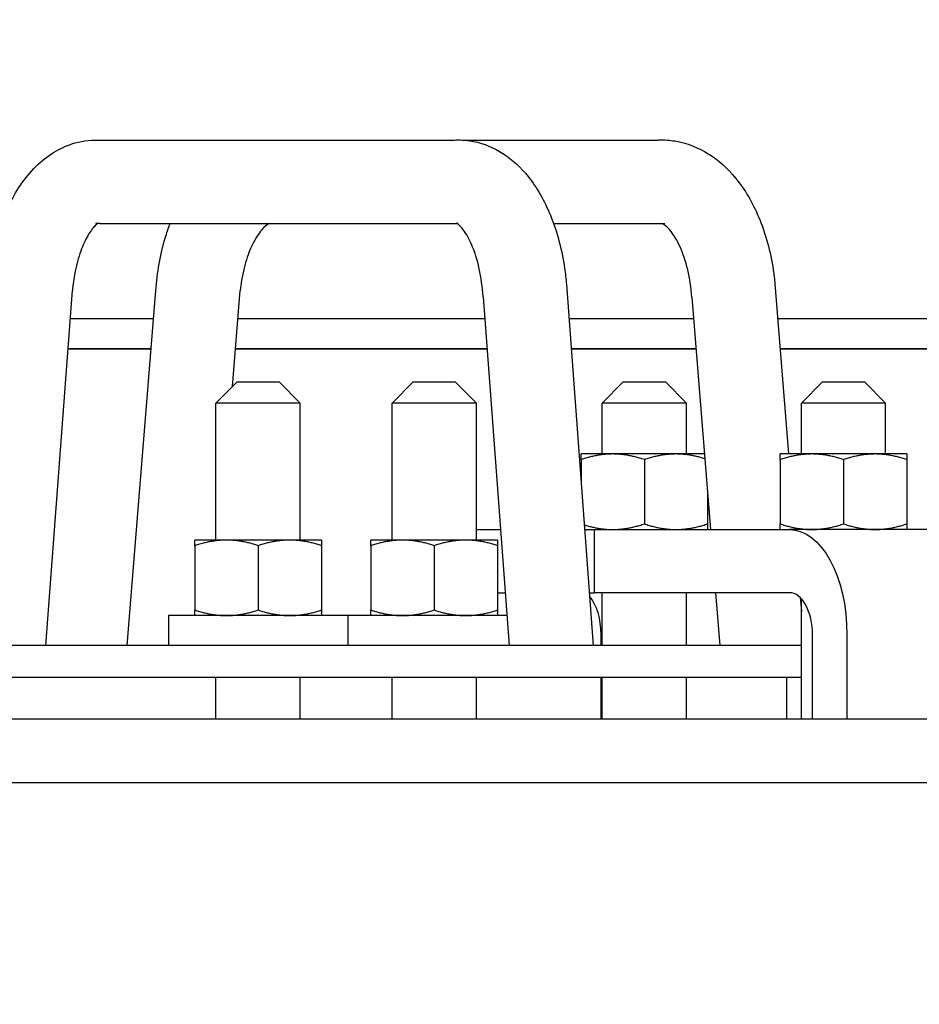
# Model space of a CAD drawing. Extents: x 0 to 796, y 0 to 496.
# Tile 173 of 222: x 410 to 415, y 300 to 306. Entities that reach past the tile are written whole.
import ezdxf

# ---------------------------------------------------------------- set-up
doc = ezdxf.new("R2010")
doc.units = 0
doc.header["$LTSCALE"] = 12
doc.header["$MEASUREMENT"] = 0
doc.layers.get('0').update_dxf_attribs({"linetype": 'CONTINUOUS'})
doc.layers.add('D', color=2, linetype='CONTINUOUS')
doc.layers.add('X', color=1, linetype='CONTINUOUS')
doc.styles.get("Standard").update_dxf_attribs({"font": 'SIMPLEX.SHX', "width": 0.875})
doc.dimstyles.get("Standard").update_dxf_attribs({"dimscale": 28, "dimtxt": 0.125, "dimasz": 0.125, "dimexe": 0.04375, "dimexo": 0.0625, "dimgap": 0.04375, "dimtad": 0, "dimtih": 1, "dimtoh": 1, "dimdec": 4, "dimzin": 12, "dimdsep": 46, "dimlunit": 5, "dimtxsty": 'Standard', "dimcen": 0, "dimclrd": 256, "dimclre": 256, "dimclrt": 256, "dimadec": 1, "dimazin": 3, "dimtfac": 0.875, "dimtdec": 4, "dimtofl": 0, "dimtmove": 0, "dimatfit": 2, "dimfxl": 1, "dimtolj": 1, "dimtzin": 12, "dimlwd": 13, "dimlwe": 13, "dimarcsym": 0})

# ---------------------------------------------------------------- blocks, each defined once
blk = doc.blocks.new('*D73')
at = {"layer": 'D', "lineweight": 13, "transparency": 16777216}
for p, q in [((390.4196, 320.4503), (515.3841, 320.4503)), ((514.1591, 316.9503), (514.1591, 262.9118)), ((514.1591, 194.9808), (514.1591, 256.9618)), ((441.1505, 191.4808), (515.3841, 191.4808))]:
    blk.add_line(p, q, dxfattribs=at)
at = {"layer": 'D', "transparency": 16777216}
for points in [[(513.5758, 316.9503), (514.7425, 316.9503), (514.1591, 320.4503)], [(513.5758, 194.9808), (514.7425, 194.9808), (514.1591, 191.4808)]]:
    blk.add_solid(points, dxfattribs=at)
at = {"layer": 'D', "transparency": 16777216, "insert": (514.1591, 259.9368), "char_height": 3.5, "attachment_point": 5}
blk.add_mtext('\\A1;129{}{\\C2;%%p1}', dxfattribs=at)

msp = doc.modelspace()

# ---------------------------------------------------------------- linework, layer by layer
for p, q in [((410.30095, 305.29085), (412.44091, 305.29085)), ((412.4882, 305.29085), (413.64895, 305.29085)), ((410.33783, 304.79571), (412.45815, 304.79571)), ((413.02906, 304.79571), (413.68886, 304.79571)), ((413.1054, 304.43418), (413.26485, 302.29328)), ((414.34171, 304.43718), (414.423, 303.42878)), ((410.01909, 302.29328), (410.17582, 304.39766)), ((410.50138, 302.29328), (410.67101, 304.39766)), ((411.12515, 303.82866), (411.17101, 304.39766)), ((412.61084, 304.36114), (412.76485, 302.29328)), ((413.84808, 304.35813), (413.95911, 302.98078)), ((411.15227, 303.85578), (411.02727, 303.73078)), ((411.15227, 303.85578), (411.27727, 303.85578)), ((411.27727, 303.85578), (411.40227, 303.85578)), ((411.40227, 303.85578), (411.52727, 303.73078)), ((412.19617, 303.85578), (412.07117, 303.73078)), ((412.19617, 303.85578), (412.32117, 303.85578)), ((412.32117, 303.85578), (412.44617, 303.85578)), ((412.44617, 303.85578), (412.57117, 303.73078)), ((413.44234, 303.85578), (413.31734, 303.73078)), ((413.44234, 303.85578), (413.56734, 303.85578)), ((413.56734, 303.85578), (413.69234, 303.85578)), ((413.69234, 303.85578), (413.81734, 303.73078)), ((414.62335, 303.85578), (414.49835, 303.73078)), ((414.62335, 303.85578), (414.74835, 303.85578)), ((414.74835, 303.85578), (414.87335, 303.85578)), ((414.87335, 303.85578), (414.99835, 303.73078)), ((411.27727, 303.73078), (411.02727, 303.73078)), ((411.02727, 302.91828), (411.02727, 303.73078)), ((411.52727, 303.73078), (411.27727, 303.73078)), ((411.52727, 302.91828), (411.52727, 303.73078)), ((412.32117, 303.73078), (412.07117, 303.73078)), ((412.07117, 302.91828), (412.07117, 303.73078)), ((412.57117, 303.73078), (412.32117, 303.73078)), ((412.57117, 302.91828), (412.57117, 303.73078)), ((413.56734, 303.73078), (413.31734, 303.73078)), ((413.31734, 303.42878), (413.31734, 303.73078)), ((413.81734, 303.73078), (413.56734, 303.73078)), ((413.81734, 303.42878), (413.81734, 303.73078)), ((414.74835, 303.73078), (414.49835, 303.73078)), ((414.49835, 303.42878), (414.49835, 303.73078)), ((414.99835, 303.73078), (414.74835, 303.73078)), ((414.99835, 303.42878), (414.99835, 303.73078)), ((413.37984, 303.42878), (413.19234, 303.42878)), ((413.75484, 303.42878), (413.37984, 303.42878)), ((413.923, 303.42878), (413.75484, 303.42878)), ((414.56085, 303.42878), (414.37335, 303.42878)), ((414.93585, 303.42878), (414.56085, 303.42878)), ((415.12335, 303.42878), (414.93585, 303.42878)), ((413.19234, 303.39529), (413.19234, 303.26689)), ((413.56734, 303.39529), (413.56734, 303.01427)), ((414.37335, 303.39529), (414.37335, 303.01427)), ((414.74835, 303.39529), (414.74835, 303.01427)), ((415.12335, 303.39529), (415.12335, 303.01427)), ((413.94234, 303.18889), (413.94234, 303.01427)), ((412.57117, 302.98078), (412.71365, 302.98078)), ((413.21365, 302.98078), (413.27106, 302.98078)), ((413.27106, 302.98078), (414.42842, 302.98078)), ((413.27106, 302.60578), (413.27106, 302.98078)), ((415.47676, 302.98078), (414.42842, 302.98078)), ((411.08977, 302.91828), (410.90227, 302.91828)), ((411.46477, 302.91828), (411.08977, 302.91828)), ((411.65227, 302.91828), (411.46477, 302.91828)), ((412.13367, 302.91828), (411.94617, 302.91828)), ((412.50867, 302.91828), (412.13367, 302.91828)), ((412.69617, 302.91828), (412.50867, 302.91828)), ((410.90227, 302.88479), (410.90227, 302.50377)), ((411.27727, 302.88479), (411.27727, 302.50377)), ((411.65227, 302.88479), (411.65227, 302.50377)), ((411.94617, 302.88479), (411.94617, 302.50377)), ((412.32117, 302.88479), (412.32117, 302.50377)), ((412.69617, 302.88479), (412.69617, 302.50377)), ((412.69617, 302.60578), (412.74157, 302.60578)), ((413.24157, 302.60578), (413.27106, 302.60578)), ((414.42842, 302.60578), (413.27106, 302.60578)), ((413.31734, 302.29328), (413.31734, 302.60578)), ((413.81734, 302.29328), (413.81734, 302.60578)), ((413.98934, 302.60578), (414.01453, 302.29328)), ((414.49165, 302.57719), (414.49835, 302.49405)), ((414.49835, 301.85578), (414.49835, 302.57029)), ((411.80877, 302.47028), (410.74577, 302.47028)), ((410.74577, 302.47028), (410.74577, 302.29328)), ((412.75167, 302.47028), (411.80877, 302.47028)), ((411.80877, 302.47028), (411.80877, 302.29328)), ((413.30892, 302.35578), (413.30892, 302.29328)), ((414.56458, 301.85578), (414.56458, 302.35578)), ((414.76882, 302.35578), (414.76882, 301.85578)), ((414.49835, 302.29328), (407.52522, 302.29328)), ((407.52522, 302.10578), (414.49835, 302.10578)), ((411.02727, 301.85578), (411.02727, 302.10578)), ((411.52727, 301.85578), (411.52727, 302.10578)), ((412.07117, 301.85578), (412.07117, 302.10578)), ((412.57117, 301.85578), (412.57117, 302.10578)), ((413.30892, 302.10578), (413.30892, 301.85578)), ((413.31734, 301.85578), (413.31734, 302.10578)), ((413.81734, 301.85578), (413.81734, 302.10578)), ((414.4126, 301.85578), (414.4126, 302.10578)), ((432.49229, 301.85578), (361.30125, 301.85578)), ((361.30125, 301.48078), (432.42881, 301.48078))]:
    msp.add_line(p, q)
at = {"extrusion": (1.60748e-14, 3.35689e-18, -1)}
msp.add_ellipse((410.31939, 305.04328), major_axis=(-0.06409, 0.24165), ratio=0.839795, start_param=0.1631806, end_param=0.2191466, dxfattribs=at)
at = {"extrusion": (1.59716e-14, -1.7119e-18, -1)}
msp.add_ellipse((410.31939, 305.04328), major_axis=(0.06409, -0.24165), ratio=0.839795, start_param=0.2191466, end_param=0.3306394, dxfattribs=at)
at = {"extrusion": (1.60294e-14, -5.10119e-17, -1)}
msp.add_ellipse((412.85812, 304.39766), major_axis=(0.24716, 0.03756), ratio=0.2337537, start_param=0.0152499, end_param=0.0179059, dxfattribs=at)
for centre, major_axis, ratio, start_param, end_param in [((414.0949, 304.39766), (0.24669, 0.04057), 0.2257889, -0.0186846, -0.0157162), ((414.0949, 304.39766), (-0.24669, -0.04057), 0.2257889, -0.0229799, -0.0186846), ((414.42842, 302.35578), (0, 0.25), 0.544639, -1.5707963, 0)]:
    msp.add_ellipse(centre, major_axis=major_axis, ratio=ratio, start_param=start_param, end_param=end_param)
at = {"extrusion": (1.60566e-14, -2.29046e-16, -1)}
msp.add_ellipse((412.85812, 304.39766), major_axis=(-0.24716, -0.03756), ratio=0.2337537, start_param=0.0179059, end_param=0.0216355, dxfattribs=at)
at = {"extrusion": (1.59815e-14, 9.8854e-34, -1)}
msp.add_ellipse((414.42842, 302.35578), major_axis=(0, 0.625), ratio=0.544639, start_param=0, end_param=1.5707963, dxfattribs=at)
at = {"extrusion": (1.60756e-14, -1.0977e-17, -1)}
msp.add_ellipse((413.19155, 302.35578), major_axis=(0, -0.25), ratio=0.4694716, start_param=-2.6830694, end_param=-1.5707963, dxfattribs=at)
for points, knots in [([(409.67582, 304.39766), (409.68251, 304.50359), (409.6997, 304.60891), (409.75379, 304.8046), (409.79159, 304.89712), (409.88887, 305.0617), (409.95094, 305.13529), (410.05908, 305.21559), (410.09634, 305.23727), (410.18412, 305.27424), (410.23648, 305.287), (410.28912, 305.29046)], [0, 0, 0, 0, 0.3195923, 0.3195923, 0.6448523, 0.6448523, 0.985725, 0.985725, 1.1445154, 1.1445154, 1.3403033, 1.3403033, 1.3403033, 1.3403033]), ([(412.43428, 305.29046), (412.44436, 305.29112), (412.45446, 305.29145), (412.49492, 305.29145), (412.52538, 305.28842), (412.61675, 305.27023), (412.67611, 305.24518), (412.78527, 305.17472), (412.83552, 305.12755), (412.93172, 305.00749), (412.97565, 304.92962), (413.04947, 304.74889), (413.07782, 304.64143), (413.09887, 304.49883), (413.10261, 304.46668), (413.10539, 304.43433)], [0, 0, 0, 0, 0.0374611, 0.0374611, 0.1501477, 0.1501477, 0.3835405, 0.3835405, 0.6332438, 0.6332438, 0.9382811, 0.9382811, 1.2809377, 1.2809377, 1.3789856, 1.3789856, 1.3789856, 1.3789856]), ([(413.64435, 305.29085), (413.65253, 305.29125), (413.66072, 305.29145), (413.69915, 305.29145), (413.72948, 305.28867), (413.8252, 305.27108), (413.88921, 305.24532), (414.00684, 305.17186), (414.06118, 305.12246), (414.16337, 304.99814), (414.20969, 304.91859), (414.28622, 304.73631), (414.31524, 304.62941), (414.33578, 304.49235), (414.33911, 304.46492), (414.3417, 304.43735)], [0.0068754, 0.0068754, 0.0068754, 0.0068754, 0.0369365, 0.0369365, 0.1480071, 0.1480071, 0.3943837, 0.3943837, 0.6543924, 0.6543924, 0.9615009, 0.9615009, 1.3000667, 1.3000667, 1.3836576, 1.3836576, 1.3836576, 1.3836576]), ([(410.32633, 304.79607), (410.32244, 304.79345), (410.31599, 304.78841), (410.29634, 304.76789), (410.28137, 304.74843), (410.25234, 304.69795), (410.23793, 304.66684), (410.2115, 304.5934), (410.1995, 304.54941), (410.18408, 304.46923), (410.17909, 304.43372), (410.17582, 304.39766)], [0.25981985, 0.25981985, 0.25981985, 0.25981985, 0.35802338, 0.35802338, 0.50008373, 0.50008373, 0.63816127, 0.63816127, 0.78962669, 0.78962669, 0.89991152, 0.89991152, 0.89991152, 0.89991152]), ([(410.67101, 304.39766), (410.67825, 304.50477), (410.69697, 304.61131), (410.73492, 304.73875), (410.74467, 304.76758), (410.75538, 304.79571)], [0, 0, 0, 0, 0.32312146, 0.32312146, 0.4199095, 0.4199095, 0.4199095, 0.4199095]), ([(411.34388, 304.79571), (411.33862, 304.7935), (411.32698, 304.78723), (411.29511, 304.75574), (411.27541, 304.73052), (411.24105, 304.66915), (411.22562, 304.63442), (411.19857, 304.55448), (411.18699, 304.5077), (411.17578, 304.43894), (411.17309, 304.41841), (411.17101, 304.39766)], [0.18650205, 0.18650205, 0.18650205, 0.18650205, 0.35302385, 0.35302385, 0.51781873, 0.51781873, 0.66039339, 0.66039339, 0.81439002, 0.81439002, 0.8779053, 0.8779053, 0.8779053, 0.8779053]), ([(412.61083, 304.36136), (412.60747, 304.41878), (412.59967, 304.47577), (412.57703, 304.57902), (412.56189, 304.62684), (412.52926, 304.70374), (412.51144, 304.73479), (412.48132, 304.77586), (412.46844, 304.788), (412.45586, 304.79755), (412.45323, 304.79865), (412.45323, 304.79865)], [0, 0, 0, 0, 0.17364991, 0.17364991, 0.34531111, 0.34531111, 0.5063828, 0.5063828, 0.65133277, 0.65133277, 0.75006373, 0.75006373, 0.75006373, 0.75006373]), ([(413.84807, 304.35838), (413.8446, 304.41457), (413.83647, 304.47037), (413.81272, 304.57165), (413.7968, 304.61861), (413.76219, 304.69479), (413.74317, 304.7258), (413.70977, 304.76824), (413.69492, 304.7814), (413.679, 304.79247), (413.67469, 304.79461), (413.67205, 304.79571)], [0, 0, 0, 0, 0.16990034, 0.16990034, 0.33811907, 0.33811907, 0.49731098, 0.49731098, 0.64403315, 0.64403315, 0.73041523, 0.73041523, 0.73041523, 0.73041523])]:
    msp.add_open_spline(points, degree=3, knots=knots)
for points, weights in [([(413.19234, 303.39529), (413.19234, 303.42878), (413.19234, 303.42878)], [1, 1.0379548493, 1]), ([(413.37984, 303.42878), (413.29282, 303.42878), (413.19234, 303.39529)], [1, 1.0379548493, 1]), ([(413.56734, 303.39529), (413.46686, 303.42878), (413.37984, 303.42878)], [1, 1.0379548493, 1]), ([(413.75484, 303.42878), (413.66782, 303.42878), (413.56734, 303.39529)], [1, 1.0379548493, 1]), ([(413.92526, 303.40078), (413.83487, 303.42878), (413.75484, 303.42878)], [1.00578107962, 1.03480248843, 1]), ([(414.37335, 303.39529), (414.37335, 303.42878), (414.37335, 303.42878)], [1, 1.0379548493, 1]), ([(414.56085, 303.42878), (414.47383, 303.42878), (414.37335, 303.39529)], [1, 1.0379548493, 1]), ([(414.74835, 303.39529), (414.64787, 303.42878), (414.56085, 303.42878)], [1, 1.0379548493, 1]), ([(414.93585, 303.42878), (414.84883, 303.42878), (414.74835, 303.39529)], [1, 1.0379548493, 1]), ([(415.12335, 303.39529), (415.02287, 303.42878), (414.93585, 303.42878)], [1, 1.0379548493, 1]), ([(415.12335, 303.42878), (415.12335, 303.42878), (415.12335, 303.39529)], [1, 1.0379548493, 1]), ([(413.21161, 303.0081), (413.30072, 302.98078), (413.37984, 302.98078)], [1.00645770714, 1.0343914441, 1]), ([(413.37984, 302.98078), (413.46686, 302.98078), (413.56734, 303.01427)], [1, 1.0379548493, 1]), ([(413.56734, 303.01427), (413.66782, 302.98078), (413.75484, 302.98078)], [1, 1.0379548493, 1]), ([(413.75484, 302.98078), (413.84186, 302.98078), (413.94234, 303.01427)], [1, 1.0379548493, 1]), ([(413.94234, 303.01427), (413.94234, 302.98078), (413.94234, 302.98078)], [1, 1.0379548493, 1]), ([(414.37335, 302.98078), (414.37335, 302.98078), (414.37335, 303.01427)], [1, 1.0379548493, 1]), ([(414.37335, 303.01427), (414.47383, 302.98078), (414.56085, 302.98078)], [1, 1.0379548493, 1]), ([(414.56085, 302.98078), (414.64787, 302.98078), (414.74835, 303.01427)], [1, 1.0379548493, 1]), ([(414.74835, 303.01427), (414.84883, 302.98078), (414.93585, 302.98078)], [1, 1.0379548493, 1]), ([(414.93585, 302.98078), (415.02287, 302.98078), (415.12335, 303.01427)], [1, 1.0379548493, 1]), ([(415.12335, 303.01427), (415.12335, 302.98078), (415.12335, 302.98078)], [1, 1.0379548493, 1]), ([(410.90227, 302.88479), (410.90227, 302.91828), (410.90227, 302.91828)], [1, 1.0379548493, 1]), ([(411.08977, 302.91828), (411.00275, 302.91828), (410.90227, 302.88479)], [1, 1.0379548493, 1]), ([(411.27727, 302.88479), (411.17678, 302.91828), (411.08977, 302.91828)], [1, 1.0379548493, 1]), ([(411.46477, 302.91828), (411.37775, 302.91828), (411.27727, 302.88479)], [1, 1.0379548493, 1]), ([(411.65227, 302.88479), (411.55178, 302.91828), (411.46477, 302.91828)], [1, 1.0379548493, 1]), ([(411.65227, 302.91828), (411.65227, 302.91828), (411.65227, 302.88479)], [1, 1.0379548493, 1]), ([(411.94617, 302.88479), (411.94617, 302.91828), (411.94617, 302.91828)], [1, 1.0379548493, 1]), ([(412.13367, 302.91828), (412.04665, 302.91828), (411.94617, 302.88479)], [1, 1.0379548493, 1]), ([(412.32117, 302.88479), (412.22069, 302.91828), (412.13367, 302.91828)], [1, 1.0379548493, 1]), ([(412.50867, 302.91828), (412.42165, 302.91828), (412.32117, 302.88479)], [1, 1.0379548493, 1]), ([(412.69617, 302.88479), (412.59569, 302.91828), (412.50867, 302.91828)], [1, 1.0379548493, 1]), ([(412.69617, 302.91828), (412.69617, 302.91828), (412.69617, 302.88479)], [1, 1.0379548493, 1]), ([(410.90227, 302.47028), (410.90227, 302.47028), (410.90227, 302.50377)], [1, 1.0379548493, 1]), ([(410.90227, 302.50377), (411.00275, 302.47028), (411.08977, 302.47028)], [1, 1.0379548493, 1]), ([(411.08977, 302.47028), (411.17678, 302.47028), (411.27727, 302.50377)], [1, 1.0379548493, 1]), ([(411.27727, 302.50377), (411.37775, 302.47028), (411.46477, 302.47028)], [1, 1.0379548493, 1]), ([(411.46477, 302.47028), (411.55178, 302.47028), (411.65227, 302.50377)], [1, 1.0379548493, 1]), ([(411.65227, 302.50377), (411.65227, 302.47028), (411.65227, 302.47028)], [1, 1.0379548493, 1]), ([(411.94617, 302.47028), (411.94617, 302.47028), (411.94617, 302.50377)], [1, 1.0379548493, 1]), ([(411.94617, 302.50377), (412.04665, 302.47028), (412.13367, 302.47028)], [1, 1.0379548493, 1]), ([(412.13367, 302.47028), (412.22069, 302.47028), (412.32117, 302.50377)], [1, 1.0379548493, 1]), ([(412.32117, 302.50377), (412.42165, 302.47028), (412.50867, 302.47028)], [1, 1.0379548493, 1]), ([(412.50867, 302.47028), (412.59569, 302.47028), (412.69617, 302.50377)], [1, 1.0379548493, 1]), ([(412.69617, 302.50377), (412.69617, 302.47028), (412.69617, 302.47028)], [1, 1.0379548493, 1])]:
    msp.add_rational_spline(points, weights, degree=2)
at = {"layer": 'X'}
for p, q in [((410.65758, 304.23099), (410.1634, 304.23099)), ((412.62054, 304.23099), (411.15758, 304.23099)), ((413.85833, 304.23099), (413.12054, 304.23099)), ((419.19356, 304.23099), (414.35833, 304.23099)), ((410.64313, 304.05169), (410.15005, 304.05169)), ((410.15005, 304.05169), (410.64313, 304.05169)), ((412.63389, 304.05169), (411.14313, 304.05169)), ((411.14313, 304.05169), (412.63389, 304.05169)), ((413.87279, 304.05169), (413.13389, 304.05169)), ((413.13389, 304.05169), (413.87279, 304.05169)), ((419.19356, 304.05169), (414.37279, 304.05169)), ((414.37279, 304.05169), (419.19356, 304.05169))]:
    msp.add_line(p, q, dxfattribs=at)

# ---------------------------------------------------------------- dimensions: what is measured, and where the dimension line sits
at = {"layer": 'D'}
dim = msp.add_linear_dim(base=(514.15913, 191.48078), p1=(388.66958, 320.45026), p2=(439.40048, 191.48078), angle=90, text='<>{}{\\C2;%%p1}', dimstyle='Standard', override={"dimdec": 3}, dxfattribs=at)
dim.commit()
dim.dimension.update_dxf_attribs({"geometry": '*D73', "text_midpoint": (514.15913, 259.93683), "dimtype": 160})

doc.saveas('drawing.dxf')
